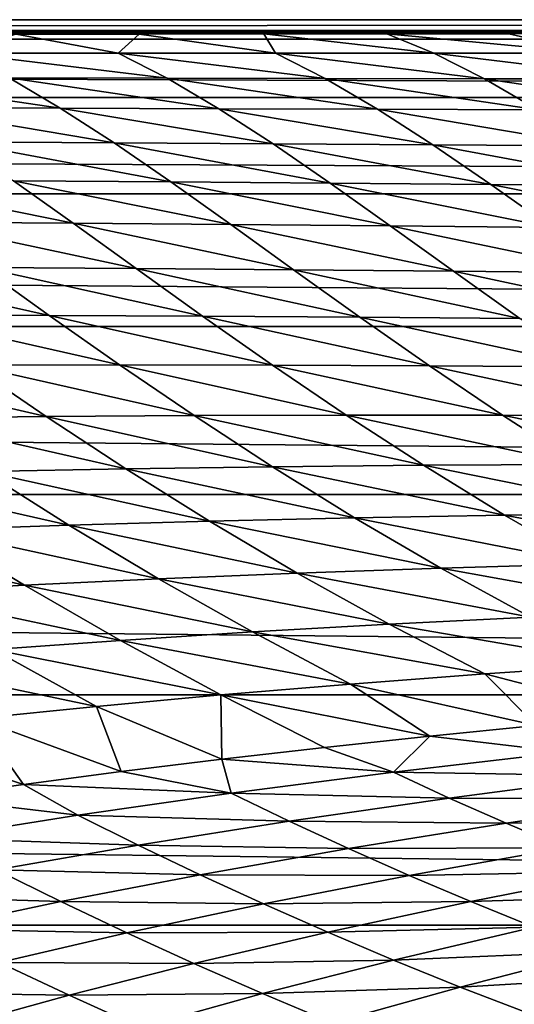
# Model space of a CAD drawing. Header units: metres. Extents: x -160 to 52, y -25 to 25.
# Tile 37 of 168: x -50.89 to -46.69, y 16.14 to 24.5. Entities that reach past the tile are written whole.
import ezdxf

# ---------------------------------------------------------------- set-up
doc = ezdxf.new("R2010")
doc.units = ezdxf.units.M
doc.layers.add('solid_509089_SW0001', color=7, linetype='CONTINUOUS')

msp = doc.modelspace()

# ---------------------------------------------------------------- linework, layer by layer
at = {"layer": 'solid_509089_SW0001'}
for points in [[(-159.199997, 24.5), (-2.2, 24.5), (-2.2, 24.334339, -2.844276)], [(-159.199997, 24.334339, -2.844276), (-159.199997, 24.5), (-2.2, 24.334339, -2.844276)], [(-159.199997, 24.334339, 2.844276), (-2.2, 24.5), (-159.199997, 24.5)], [(-33.600307, 24.421221, 1.963144), (-2.2, 24.5), (-159.199997, 24.334339, 2.844276)], [(-35.13702, 24.418377, 1.99821), (-33.600307, 24.421221, 1.963144), (-159.199997, 24.334339, 2.844276)], [(-36.553524, 24.413706, 2.054504), (-35.13702, 24.418377, 1.99821), (-159.199997, 24.334339, 2.844276)], [(-37.828999, 24.408001, 2.121211), (-36.553524, 24.413706, 2.054504), (-159.199997, 24.334339, 2.844276)], [(-38.81424, 24.403519, 2.172169), (-37.828999, 24.408001, 2.121211), (-159.199997, 24.334339, 2.844276)], [(-39.863876, 24.399248, 2.21962), (-38.81424, 24.403519, 2.172169), (-159.199997, 24.334339, 2.844276)], [(-39.863876, 24.399248, 2.21962), (-159.199997, 24.334339, 2.844276), (-68.788475, 24.380384, 2.418035)], [(-159.199997, 24.334339, -2.844276), (-2.2, 24.334339, -2.844276), (-2.2, 23.8396, -5.650089)], [(-159.199997, 23.8396, -5.650089), (-159.199997, 24.334339, -2.844276), (-2.2, 23.8396, -5.650089)], [(-68.788475, 24.380384, 2.418035), (-67.634056, 24.380947, 2.412347), (-39.863876, 24.399248, 2.21962)], [(-67.634056, 24.380947, 2.412347), (-40.978329, 24.395206, 2.263612), (-39.863876, 24.399248, 2.21962)], [(-40.978329, 24.395206, 2.263612), (-67.634056, 24.380947, 2.412347), (-66.469337, 24.38129, 2.40888)], [(-66.469337, 24.38129, 2.40888), (-42.162323, 24.391359, 2.304691), (-40.978329, 24.395206, 2.263612)], [(-66.469337, 24.38129, 2.40888), (-43.405468, 24.387836, 2.341664), (-42.162323, 24.391359, 2.304691)], [(-43.405468, 24.387836, 2.341664), (-66.469337, 24.38129, 2.40888), (-65.273857, 24.38134, 2.408376)], [(-65.273857, 24.38134, 2.408376), (-44.698708, 24.384804, 2.373052), (-43.405468, 24.387836, 2.341664)], [(-65.273857, 24.38134, 2.408376), (-45.709812, 24.382835, 2.393187), (-44.698708, 24.384804, 2.373052)], [(-65.273857, 24.38134, 2.408376), (-64.067574, 24.381147, 2.410315), (-45.709812, 24.382835, 2.393187)], [(-64.067574, 24.381147, 2.410315), (-46.741196, 24.38114, 2.410393), (-45.709812, 24.382835, 2.393187)], [(-64.067574, 24.381147, 2.410315), (-62.887447, 24.380833, 2.413495), (-46.741196, 24.38114, 2.410393)], [(-62.887447, 24.380833, 2.413495), (-61.761082, 24.380465, 2.417225), (-46.741196, 24.38114, 2.410393)], [(-61.761082, 24.380465, 2.417225), (-60.671024, 24.379948, 2.422432), (-46.741196, 24.38114, 2.410393)], [(-60.671024, 24.379948, 2.422432), (-47.775558, 24.379736, 2.42455), (-46.741196, 24.38114, 2.410393)], [(-60.671024, 24.379948, 2.422432), (-59.613617, 24.379368, 2.428248), (-47.775558, 24.379736, 2.42455)], [(-59.613617, 24.379368, 2.428248), (-58.588337, 24.378838, 2.433582), (-47.775558, 24.379736, 2.42455)], [(-58.588337, 24.378838, 2.433582), (-48.82164, 24.378666, 2.435285), (-47.775558, 24.379736, 2.42455)], [(-58.588337, 24.378838, 2.433582), (-57.606365, 24.378365, 2.438313), (-48.82164, 24.378666, 2.435285)], [(-57.606365, 24.378365, 2.438313), (-56.664341, 24.377905, 2.442891), (-48.82164, 24.378666, 2.435285)], [(-56.664341, 24.377905, 2.442891), (-49.879826, 24.377909, 2.442856), (-48.82164, 24.378666, 2.435285)], [(-56.664341, 24.377905, 2.442891), (-55.421799, 24.377415, 2.447788), (-49.879826, 24.377909, 2.442856)], [(-55.421799, 24.377415, 2.447788), (-50.924618, 24.37739, 2.448031), (-49.879826, 24.377909, 2.442856)], [(-51.39917, 24.216091, 3.785858), (-50.058891, 24.214943, 3.792883), (-50.924618, 24.37739, 2.448031)], [(-50.058891, 24.214943, 3.792883), (-49.879826, 24.377909, 2.442856), (-50.924618, 24.37739, 2.448031)], [(-50.058891, 24.214943, 3.792883), (-48.721241, 24.214392, 3.794929), (-49.879826, 24.377909, 2.442856)], [(-48.721241, 24.214392, 3.794929), (-48.82164, 24.378666, 2.435285), (-49.879826, 24.377909, 2.442856)], [(-47.37775, 24.214563, 3.791111), (-47.775558, 24.379736, 2.42455), (-48.82164, 24.378666, 2.435285)], [(-48.721241, 24.214392, 3.794929), (-47.37775, 24.214563, 3.791111), (-48.82164, 24.378666, 2.435285)], [(-46.022823, 24.21558, 3.780665), (-46.741196, 24.38114, 2.410393), (-47.775558, 24.379736, 2.42455)], [(-47.37775, 24.214563, 3.791111), (-46.022823, 24.21558, 3.780665), (-47.775558, 24.379736, 2.42455)], [(-46.022823, 24.21558, 3.780665), (-45.709812, 24.382835, 2.393187), (-46.741196, 24.38114, 2.410393)], [(-49.641766, 24.002222, 5.132066), (-50.058891, 24.214943, 3.792883), (-51.39917, 24.216091, 3.785858)], [(-49.641766, 24.002222, 5.132066), (-51.39917, 24.216091, 3.785858), (-50.984077, 24.005529, 5.119411)], [(-48.298843, 23.999485, 5.138595), (-48.721241, 24.214392, 3.794929), (-50.058891, 24.214943, 3.792883)], [(-48.298843, 23.999485, 5.138595), (-50.058891, 24.214943, 3.792883), (-49.641766, 24.002222, 5.132066)], [(-46.947189, 23.997501, 5.138013), (-47.37775, 24.214563, 3.791111), (-48.721241, 24.214392, 3.794929)], [(-46.947189, 23.997501, 5.138013), (-48.721241, 24.214392, 3.794929), (-48.298843, 23.999485, 5.138595)], [(-45.58173, 23.996437, 5.12954), (-46.022823, 24.21558, 3.780665), (-47.37775, 24.214563, 3.791111)], [(-45.58173, 23.996437, 5.12954), (-47.37775, 24.214563, 3.791111), (-46.947189, 23.997501, 5.138013)], [(-52.321854, 24.009209, 5.101727), (-51.886185, 23.755943, 6.445747), (-50.548607, 23.750086, 6.465451)], [(-50.984077, 24.005529, 5.119411), (-52.321854, 24.009209, 5.101727), (-50.548607, 23.750086, 6.465451)], [(-50.984077, 24.005529, 5.119411), (-50.548607, 23.750086, 6.465451), (-49.203556, 23.744312, 6.479096)], [(-49.641766, 24.002222, 5.132066), (-50.984077, 24.005529, 5.119411), (-49.203556, 23.744312, 6.479096)], [(-49.641766, 24.002222, 5.132066), (-49.203556, 23.744312, 6.479096), (-47.854359, 23.738892, 6.485368)], [(-48.298843, 23.999485, 5.138595), (-49.641766, 24.002222, 5.132066), (-47.854359, 23.738892, 6.485368)], [(-48.298843, 23.999485, 5.138595), (-47.854359, 23.738892, 6.485368), (-46.49324, 23.734058, 6.483205)], [(-46.947189, 23.997501, 5.138013), (-48.298843, 23.999485, 5.138595), (-46.49324, 23.734058, 6.483205)], [(-46.947189, 23.997501, 5.138013), (-46.49324, 23.734058, 6.483205), (-45.115669, 23.730019, 6.471827)], [(-45.58173, 23.996437, 5.12954), (-46.947189, 23.997501, 5.138013), (-45.115669, 23.730019, 6.471827)], [(-159.199997, 23.8396, -5.650089), (-2.2, 23.8396, -5.650089), (-2.2, 23.022469, -8.379494)], [(-159.199997, 23.022469, -8.379494), (-159.199997, 23.8396, -5.650089), (-2.2, 23.022469, -8.379494)], [(-51.886185, 23.755943, 6.445747), (-51.428509, 23.462191, 7.821219), (-50.090908, 23.454256, 7.839839)], [(-50.548607, 23.750086, 6.465451), (-51.886185, 23.755943, 6.445747), (-50.090908, 23.454256, 7.839839)], [(-50.548607, 23.750086, 6.465451), (-50.090908, 23.454256, 7.839839), (-48.742661, 23.445988, 7.851335)], [(-49.203556, 23.744312, 6.479096), (-50.548607, 23.750086, 6.465451), (-48.742661, 23.445988, 7.851335)], [(-49.203556, 23.744312, 6.479096), (-48.742661, 23.445988, 7.851335), (-47.386497, 23.437729, 7.854193)], [(-47.854359, 23.738892, 6.485368), (-49.203556, 23.744312, 6.479096), (-47.386497, 23.437729, 7.854193)], [(-47.854359, 23.738892, 6.485368), (-47.386497, 23.437729, 7.854193), (-46.015018, 23.429762, 7.847291)], [(-46.49324, 23.734058, 6.483205), (-47.854359, 23.738892, 6.485368), (-46.015018, 23.429762, 7.847291)], [(-51.428509, 23.462191, 7.821219), (-50.946754, 23.132477, 9.242537), (-49.609119, 23.122816, 9.258417)], [(-50.090908, 23.454256, 7.839839), (-51.428509, 23.462191, 7.821219), (-49.609119, 23.122816, 9.258417)], [(-50.090908, 23.454256, 7.839839), (-49.609119, 23.122816, 9.258417), (-48.2575, 23.112329, 9.266164)], [(-48.742661, 23.445988, 7.851335), (-50.090908, 23.454256, 7.839839), (-48.2575, 23.112329, 9.266164)], [(-48.742661, 23.445988, 7.851335), (-48.2575, 23.112329, 9.266164), (-46.894047, 23.101454, 9.264092)], [(-47.386497, 23.437729, 7.854193), (-48.742661, 23.445988, 7.851335), (-46.894047, 23.101454, 9.264092)], [(-47.386497, 23.437729, 7.854193), (-46.894047, 23.101454, 9.264092), (-45.511742, 23.090513, 9.251042)], [(-46.015018, 23.429762, 7.847291), (-47.386497, 23.437729, 7.854193), (-45.511742, 23.090513, 9.251042)], [(-52.260597, 23.140841, 9.220461), (-51.750488, 22.781076, 10.704161), (-50.439171, 22.77231, 10.723837)], [(-50.946754, 23.132477, 9.242537), (-52.260597, 23.140841, 9.220461), (-50.439171, 22.77231, 10.723837)], [(-50.946754, 23.132477, 9.242537), (-50.439171, 22.77231, 10.723837), (-49.101803, 22.76162, 10.736702)], [(-49.609119, 23.122816, 9.258417), (-50.946754, 23.132477, 9.242537), (-49.101803, 22.76162, 10.736702)], [(-49.609119, 23.122816, 9.258417), (-49.101803, 22.76162, 10.736702), (-47.747005, 22.749592, 10.740609)], [(-48.2575, 23.112329, 9.266164), (-49.609119, 23.122816, 9.258417), (-47.747005, 22.749592, 10.740609)], [(-48.2575, 23.112329, 9.266164), (-47.747005, 22.749592, 10.740609), (-46.376362, 22.736761, 10.733724)], [(-46.894047, 23.101454, 9.264092), (-48.2575, 23.112329, 9.266164), (-46.376362, 22.736761, 10.733724)], [(-46.894047, 23.101454, 9.264092), (-46.376362, 22.736761, 10.733724), (-44.983257, 22.723501, 10.71487)], [(-45.511742, 23.090513, 9.251042), (-46.894047, 23.101454, 9.264092), (-44.983257, 22.723501, 10.71487)], [(-159.199997, 23.022469, -8.379494), (-2.2, 23.022469, -8.379494), (-2.2, 21.893999, -10.99558)], [(-159.199997, 21.893999, -10.99558), (-159.199997, 23.022469, -8.379494), (-2.2, 21.893999, -10.99558)], [(-51.750488, 22.781076, 10.704161), (-51.212376, 22.395548, 12.26112), (-49.90427, 22.387447, 12.279193)], [(-50.439171, 22.77231, 10.723837), (-51.750488, 22.781076, 10.704161), (-49.90427, 22.387447, 12.279193)], [(-50.439171, 22.77231, 10.723837), (-49.90427, 22.387447, 12.279193), (-48.567799, 22.376797, 12.290114)], [(-49.101803, 22.76162, 10.736702), (-50.439171, 22.77231, 10.723837), (-48.567799, 22.376797, 12.290114)], [(-49.101803, 22.76162, 10.736702), (-48.567799, 22.376797, 12.290114), (-47.210415, 22.364321, 12.291554)], [(-47.747005, 22.749592, 10.740609), (-49.101803, 22.76162, 10.736702), (-47.210415, 22.364321, 12.291554)], [(-47.747005, 22.749592, 10.740609), (-47.210415, 22.364321, 12.291554), (-45.833145, 22.35066, 12.281559)], [(-46.376362, 22.736761, 10.733724), (-47.747005, 22.749592, 10.740609), (-45.833145, 22.35066, 12.281559)], [(-52.488594, 22.4006, 12.237821), (-51.91481, 21.992016, 13.880732), (-50.644485, 21.989683, 13.904281)], [(-51.212376, 22.395548, 12.26112), (-52.488594, 22.4006, 12.237821), (-50.644485, 21.989683, 13.904281)], [(-51.212376, 22.395548, 12.26112), (-50.644485, 21.989683, 13.904281), (-49.340546, 21.983643, 13.922697)], [(-49.90427, 22.387447, 12.279193), (-51.212376, 22.395548, 12.26112), (-49.340546, 21.983643, 13.922697)], [(-49.90427, 22.387447, 12.279193), (-49.340546, 21.983643, 13.922697), (-48.005936, 21.974474, 13.933991)], [(-48.567799, 22.376797, 12.290114), (-49.90427, 22.387447, 12.279193), (-48.005936, 21.974474, 13.933991)], [(-48.567799, 22.376797, 12.290114), (-48.005936, 21.974474, 13.933991), (-46.646961, 21.963057, 13.935682)], [(-47.210415, 22.364321, 12.291554), (-48.567799, 22.376797, 12.290114), (-46.646961, 21.963057, 13.935682)], [(-47.210415, 22.364321, 12.291554), (-46.646961, 21.963057, 13.935682), (-45.264084, 21.950151, 13.925727)], [(-45.833145, 22.35066, 12.281559), (-47.210415, 22.364321, 12.291554), (-45.264084, 21.950151, 13.925727)], [(-51.91481, 21.992016, 13.880732), (-51.308262, 21.566866, 15.619627), (-50.044979, 21.568911, 15.645967)], [(-50.644485, 21.989683, 13.904281), (-51.91481, 21.992016, 13.880732), (-50.044979, 21.568911, 15.645967)], [(-50.644485, 21.989683, 13.904281), (-50.044979, 21.568911, 15.645967), (-48.746422, 21.56666, 15.667699)], [(-49.340546, 21.983643, 13.922697), (-50.644485, 21.989683, 13.904281), (-48.746422, 21.56666, 15.667699)], [(-49.340546, 21.983643, 13.922697), (-48.746422, 21.56666, 15.667699), (-47.41497, 21.560789, 15.682801)], [(-48.005936, 21.974474, 13.933991), (-49.340546, 21.983643, 13.922697), (-47.41497, 21.560789, 15.682801)], [(-48.005936, 21.974474, 13.933991), (-47.41497, 21.560789, 15.682801), (-46.055775, 21.552347, 15.688675)], [(-46.646961, 21.963057, 13.935682), (-48.005936, 21.974474, 13.933991), (-46.055775, 21.552347, 15.688675)], [(-159.199997, 21.893999, -10.99558), (-2.2, 21.893999, -10.99558), (-2.2, 20.469452, -13.46297)], [(-159.199997, 20.469452, -13.46297), (-159.199997, 21.893999, -10.99558), (-2.2, 20.469452, -13.46297)], [(-51.308262, 21.566866, 15.619627), (-52.535679, 21.560114, 15.590235), (-50.667778, 21.130274, 17.463764)], [(-52.535679, 21.560114, 15.590235), (-51.885391, 21.116613, 17.42951), (-50.667778, 21.130274, 17.463764)], [(-50.044979, 21.568911, 15.645967), (-51.308262, 21.566866, 15.619627), (-49.412945, 21.138678, 17.495964)], [(-51.308262, 21.566866, 15.619627), (-50.667778, 21.130274, 17.463764), (-49.412945, 21.138678, 17.495964)], [(-50.044979, 21.568911, 15.645967), (-49.412945, 21.138678, 17.495964), (-48.121296, 21.142296, 17.524605)], [(-48.746422, 21.56666, 15.667699), (-50.044979, 21.568911, 15.645967), (-48.121296, 21.142296, 17.524605)], [(-48.746422, 21.56666, 15.667699), (-48.121296, 21.142296, 17.524605), (-46.794643, 21.141912, 17.547676)], [(-47.41497, 21.560789, 15.682801), (-48.746422, 21.56666, 15.667699), (-46.794643, 21.141912, 17.547676)], [(-47.41497, 21.560789, 15.682801), (-46.794643, 21.141912, 17.547676), (-45.437012, 21.138773, 17.5625)], [(-46.055775, 21.552347, 15.688675), (-47.41497, 21.560789, 15.682801), (-45.437012, 21.138773, 17.5625)], [(-50.667778, 21.130274, 17.463764), (-51.885391, 21.116613, 17.42951), (-49.992504, 20.687294, 19.421412)], [(-51.885391, 21.116613, 17.42951), (-51.198788, 20.664534, 19.379444), (-49.992504, 20.687294, 19.421412)], [(-49.412945, 21.138678, 17.495964), (-50.667778, 21.130274, 17.463764), (-48.747803, 20.704361, 19.462889)], [(-50.667778, 21.130274, 17.463764), (-49.992504, 20.687294, 19.421412), (-48.747803, 20.704361, 19.462889)], [(-48.121296, 21.142296, 17.524605), (-49.412945, 21.138678, 17.495964), (-47.464897, 20.716272, 19.502476)], [(-49.412945, 21.138678, 17.495964), (-48.747803, 20.704361, 19.462889), (-47.464897, 20.716272, 19.502476)], [(-48.121296, 21.142296, 17.524605), (-47.464897, 20.716272, 19.502476), (-46.145058, 20.723936, 19.538216)], [(-46.794643, 21.141912, 17.547676), (-48.121296, 21.142296, 17.524605), (-46.145058, 20.723936, 19.538216)], [(-46.794643, 21.141912, 17.547676), (-46.145058, 20.723936, 19.538216), (-44.791168, 20.728813, 19.567402)], [(-45.437012, 21.138773, 17.5625), (-46.794643, 21.141912, 17.547676), (-44.791168, 20.728813, 19.567402)], [(-51.198788, 20.664534, 19.379444), (-52.368324, 20.636221, 19.337368), (-50.475334, 20.208387, 21.446451)], [(-49.992504, 20.687294, 19.421412), (-51.198788, 20.664534, 19.379444), (-49.282158, 20.242722, 21.498997)], [(-51.198788, 20.664534, 19.379444), (-50.475334, 20.208387, 21.446451), (-49.282158, 20.242722, 21.498997)], [(-48.747803, 20.704361, 19.462889), (-49.992504, 20.687294, 19.421412), (-48.049553, 20.271049, 21.553246)], [(-49.992504, 20.687294, 19.421412), (-49.282158, 20.242722, 21.498997), (-48.049553, 20.271049, 21.553246)], [(-47.464897, 20.716272, 19.502476), (-48.747803, 20.704361, 19.462889), (-46.777546, 20.293987, 21.607941)], [(-48.747803, 20.704361, 19.462889), (-48.049553, 20.271049, 21.553246), (-46.777546, 20.293987, 21.607941)], [(-46.145058, 20.723936, 19.538216), (-47.464897, 20.716272, 19.502476), (-45.466877, 20.312578, 21.661232)], [(-47.464897, 20.716272, 19.502476), (-46.777546, 20.293987, 21.607941), (-45.466877, 20.312578, 21.661232)], [(-52.368324, 20.636221, 19.337368), (-51.630306, 20.168222, 21.39576), (-50.475334, 20.208387, 21.446451)], [(-159.199997, 20.469452, -13.46297), (-2.2, 20.469452, -13.46297), (-2.2, 18.768089, -15.748297)], [(-159.199997, 18.768089, -15.748297), (-159.199997, 20.469452, -13.46297), (-2.2, 18.768089, -15.748297)], [(-49.282158, 20.242722, 21.498997), (-50.475334, 20.208387, 21.446451), (-48.536709, 19.801207, 23.701908)], [(-48.049553, 20.271049, 21.553246), (-49.282158, 20.242722, 21.498997), (-47.318439, 19.84366, 23.772247)], [(-49.282158, 20.242722, 21.498997), (-48.536709, 19.801207, 23.701908), (-47.318439, 19.84366, 23.772247)], [(-46.777546, 20.293987, 21.607941), (-48.049553, 20.271049, 21.553246), (-46.059799, 19.880629, 23.84609)], [(-48.049553, 20.271049, 21.553246), (-47.318439, 19.84366, 23.772247), (-46.059799, 19.880629, 23.84609)], [(-45.466877, 20.312578, 21.661232), (-46.777546, 20.293987, 21.607941), (-44.760994, 19.913305, 23.921747)], [(-46.777546, 20.293987, 21.607941), (-46.059799, 19.880629, 23.84609), (-44.760994, 19.913305, 23.921747)], [(-51.630306, 20.168222, 21.39576), (-52.748447, 20.122473, 21.347097), (-50.853363, 19.697975, 23.574749)], [(-50.475334, 20.208387, 21.446451), (-51.630306, 20.168222, 21.39576), (-49.71476, 19.752575, 23.636116)], [(-51.630306, 20.168222, 21.39576), (-50.853363, 19.697975, 23.574749), (-49.71476, 19.752575, 23.636116)], [(-50.475334, 20.208387, 21.446451), (-49.71476, 19.752575, 23.636116), (-48.536709, 19.801207, 23.701908)], [(-52.748447, 20.122473, 21.347097), (-51.953453, 19.637693, 23.51771), (-50.853363, 19.697975, 23.574749)], [(-47.318439, 19.84366, 23.772247), (-48.536709, 19.801207, 23.701908), (-46.555649, 19.426691, 26.122114)], [(-46.059799, 19.880629, 23.84609), (-47.318439, 19.84366, 23.772247), (-45.313141, 19.480865, 26.218361)], [(-47.318439, 19.84366, 23.772247), (-46.555649, 19.426691, 26.122114), (-45.313141, 19.480865, 26.218361)], [(-49.71476, 19.752575, 23.636116), (-50.853363, 19.697975, 23.574749), (-48.917725, 19.301273, 25.952291)], [(-48.536709, 19.801207, 23.701908), (-49.71476, 19.752575, 23.636116), (-47.757072, 19.367086, 26.033165)], [(-49.71476, 19.752575, 23.636116), (-48.917725, 19.301273, 25.952291), (-47.757072, 19.367086, 26.033165)], [(-48.536709, 19.801207, 23.701908), (-47.757072, 19.367086, 26.033165), (-46.555649, 19.426691, 26.122114)], [(-50.853363, 19.697975, 23.574749), (-51.953453, 19.637693, 23.51771), (-50.037933, 19.229504, 25.879025)], [(-50.853363, 19.697975, 23.574749), (-50.037933, 19.229504, 25.879025), (-48.917725, 19.301273, 25.952291)], [(-51.953453, 19.637693, 23.51771), (-51.118187, 19.152121, 25.812933), (-50.037933, 19.229504, 25.879025)], [(-46.555649, 19.426691, 26.122114), (-47.757072, 19.367086, 26.033165), (-45.762299, 19.024414, 28.603434)], [(-47.757072, 19.367086, 26.033165), (-48.917725, 19.301273, 25.952291), (-46.944107, 18.944517, 28.494427)], [(-47.757072, 19.367086, 26.033165), (-46.944107, 18.944517, 28.494427), (-45.762299, 19.024414, 28.603434)], [(-50.037933, 19.229504, 25.879025), (-51.118187, 19.152121, 25.812933), (-49.184433, 18.766758, 28.312372)], [(-48.917725, 19.301273, 25.952291), (-50.037933, 19.229504, 25.879025), (-48.084858, 18.85853, 28.397699)], [(-50.037933, 19.229504, 25.879025), (-49.184433, 18.766758, 28.312372), (-48.084858, 18.85853, 28.397699)], [(-48.917725, 19.301273, 25.952291), (-48.084858, 18.85853, 28.397699), (-46.944107, 18.944517, 28.494427)], [(-51.118187, 19.152121, 25.812933), (-52.159336, 19.069336, 25.754049), (-50.242874, 18.669607, 28.2376)], [(-51.118187, 19.152121, 25.812933), (-50.242874, 18.669607, 28.2376), (-49.184433, 18.766758, 28.312372)], [(-52.159336, 19.069336, 25.754049), (-51.260822, 18.567329, 28.173046), (-50.242874, 18.669607, 28.2376)], [(-45.762299, 19.024414, 28.603434), (-46.944107, 18.944517, 28.494427), (-45.586739, 18.591022, 31.101194)], [(-46.944107, 18.944517, 28.494427), (-48.084858, 18.85853, 28.397699), (-46.507271, 18.505894, 31.003559)], [(-46.944107, 18.944517, 28.494427), (-46.507271, 18.505894, 31.003559), (-45.586739, 18.591022, 31.101194)], [(-48.084858, 18.85853, 28.397699), (-49.184433, 18.766758, 28.312372), (-47.41246, 18.415798, 30.91573)], [(-48.084858, 18.85853, 28.397699), (-47.41246, 18.415798, 30.91573), (-46.507271, 18.505894, 31.003559)], [(-159.199997, 18.768089, -15.748297), (-2.2, 18.768089, -15.748297), (-2.2, 16.81292, -17.820654)], [(-159.199997, 16.81292, -17.820654), (-159.199997, 18.768089, -15.748297), (-2.2, 16.81292, -17.820654)], [(-49.184433, 18.766758, 28.312372), (-50.242874, 18.669607, 28.2376), (-49.178631, 18.220406, 30.767273)], [(-49.184433, 18.766758, 28.312372), (-48.304279, 18.320505, 30.836985), (-47.41246, 18.415798, 30.91573)], [(-49.184433, 18.766758, 28.312372), (-49.178631, 18.220406, 30.767273), (-48.304279, 18.320505, 30.836985)], [(-50.242874, 18.669607, 28.2376), (-51.260822, 18.567329, 28.173046), (-50.030651, 18.116041, 30.706797)], [(-50.242874, 18.669607, 28.2376), (-50.030651, 18.116041, 30.706797), (-49.178631, 18.220406, 30.767273)], [(-51.260822, 18.567329, 28.173046), (-52.238995, 18.460157, 28.118446), (-50.862637, 18.007132, 30.655214)], [(-51.260822, 18.567329, 28.173046), (-50.862637, 18.007132, 30.655214), (-50.030651, 18.116041, 30.706797)], [(-46.26405, 18.280128, 32.342598), (-46.507271, 18.505894, 31.003559), (-47.41246, 18.415798, 30.91573)], [(-52.238995, 18.460157, 28.118446), (-51.666546, 17.894798, 30.612768), (-50.862637, 18.007132, 30.655214)], [(-47.72007, 18.110432, 32.200985), (-47.41246, 18.415798, 30.91573), (-48.304279, 18.320505, 30.836985)], [(-46.26405, 18.280128, 32.342598), (-47.41246, 18.415798, 30.91573), (-47.72007, 18.110432, 32.200985)], [(-47.72007, 18.110432, 32.200985), (-48.304279, 18.320505, 30.836985), (-49.178631, 18.220406, 30.767273)], [(-46.26405, 18.280128, 32.342598), (-47.72007, 18.110432, 32.200985), (-45.809265, 18.079197, 33.743374)], [(-49.098694, 17.931879, 32.089569), (-49.178631, 18.220406, 30.767273), (-50.030651, 18.116041, 30.706797)], [(-47.72007, 18.110432, 32.200985), (-49.178631, 18.220406, 30.767273), (-49.098694, 17.931879, 32.089569)], [(-49.098694, 17.931879, 32.089569), (-50.030651, 18.116041, 30.706797), (-50.862637, 18.007132, 30.655214)], [(-47.72007, 18.110432, 32.200985), (-49.098694, 17.931879, 32.089569), (-47.246296, 17.891333, 33.599972)], [(-47.72007, 18.110432, 32.200985), (-47.246296, 17.891333, 33.599972), (-45.809265, 18.079197, 33.743374)], [(-45.809265, 18.079197, 33.743374), (-47.246296, 17.891333, 33.599972), (-45.346149, 17.884033, 35.184986)], [(-50.400558, 17.745384, 32.005688), (-50.862637, 18.007132, 30.655214), (-51.666546, 17.894798, 30.612768)], [(-49.098694, 17.931879, 32.089569), (-50.862637, 18.007132, 30.655214), (-50.400558, 17.745384, 32.005688)], [(-50.400558, 17.745384, 32.005688), (-51.666546, 17.894798, 30.612768), (-51.626801, 17.551769, 31.946993)], [(-49.098694, 17.931879, 32.089569), (-50.400558, 17.745384, 32.005688), (-48.605438, 17.69491, 33.489815)], [(-49.098694, 17.931879, 32.089569), (-48.605438, 17.69491, 33.489815), (-47.246296, 17.891333, 33.599972)], [(-47.246296, 17.891333, 33.599972), (-48.605438, 17.69491, 33.489815), (-46.762871, 17.677233, 35.043514)], [(-47.246296, 17.891333, 33.599972), (-46.762871, 17.677233, 35.043514), (-45.346149, 17.884033, 35.184986)], [(-45.346149, 17.884033, 35.184986), (-46.762871, 17.677233, 35.043514), (-44.874786, 17.695002, 36.668167)], [(-50.400558, 17.745384, 32.005688), (-51.626801, 17.551769, 31.946993), (-49.887081, 17.491009, 33.409649)], [(-50.400558, 17.745384, 32.005688), (-49.887081, 17.491009, 33.409649), (-48.605438, 17.69491, 33.489815)], [(-48.605438, 17.69491, 33.489815), (-49.887081, 17.491009, 33.409649), (-48.101315, 17.462097, 34.937801)], [(-48.605438, 17.69491, 33.489815), (-48.101315, 17.462097, 34.937801), (-46.762871, 17.677233, 35.043514)], [(-46.762871, 17.677233, 35.043514), (-48.101315, 17.462097, 34.937801), (-46.270061, 17.468672, 36.5322)], [(-46.762871, 17.677233, 35.043514), (-46.270061, 17.468672, 36.5322), (-44.874786, 17.695002, 36.668167)], [(-51.626801, 17.551769, 31.946993), (-51.092194, 17.2806, 33.356544), (-49.887081, 17.491009, 33.409649)], [(-49.887081, 17.491009, 33.409649), (-51.092194, 17.2806, 33.356544), (-49.36166, 17.239906, 34.864033)], [(-49.887081, 17.491009, 33.409649), (-49.36166, 17.239906, 34.864033), (-48.101315, 17.462097, 34.937801)], [(-48.101315, 17.462097, 34.937801), (-49.36166, 17.239906, 34.864033), (-47.586781, 17.234152, 36.43399)], [(-48.101315, 17.462097, 34.937801), (-47.586781, 17.234152, 36.43399), (-46.270061, 17.468672, 36.5322)], [(-46.270061, 17.468672, 36.5322), (-47.586781, 17.234152, 36.43399), (-45.768082, 17.266203, 38.066727)], [(-51.092194, 17.2806, 33.356544), (-52.221992, 17.06439, 33.327763), (-50.544716, 17.011829, 34.818722)], [(-51.092194, 17.2806, 33.356544), (-50.544716, 17.011829, 34.818722), (-49.36166, 17.239906, 34.864033)], [(-49.36166, 17.239906, 34.864033), (-50.544716, 17.011829, 34.818722), (-48.824928, 16.992966, 36.369186)], [(-49.36166, 17.239906, 34.864033), (-48.824928, 16.992966, 36.369186), (-47.586781, 17.234152, 36.43399)], [(-47.586781, 17.234152, 36.43399), (-48.824928, 16.992966, 36.369186), (-47.062225, 17.011816, 37.978958)], [(-47.586781, 17.234152, 36.43399), (-47.062225, 17.011816, 37.978958), (-45.768082, 17.266203, 38.066727)], [(-45.768082, 17.266203, 38.066727), (-47.062225, 17.011816, 37.978958), (-45.257175, 17.070398, 39.647724)], [(-52.221992, 17.06439, 33.327763), (-51.651585, 16.778763, 34.798584), (-50.544716, 17.011829, 34.818722)], [(-47.062225, 17.011816, 37.978958), (-46.528072, 16.795847, 39.573212), (-45.257175, 17.070398, 39.647724)], [(-50.544716, 17.011829, 34.818722), (-51.651585, 16.778763, 34.798584), (-49.985172, 16.746511, 36.333782)], [(-50.544716, 17.011829, 34.818722), (-49.985172, 16.746511, 36.333782), (-48.824928, 16.992966, 36.369186)], [(-48.824928, 16.992966, 36.369186), (-49.985172, 16.746511, 36.333782), (-48.277451, 16.751106, 37.925594)], [(-48.824928, 16.992966, 36.369186), (-48.277451, 16.751106, 37.925594), (-47.062225, 17.011816, 37.978958)], [(-47.062225, 17.011816, 37.978958), (-48.277451, 16.751106, 37.925594), (-46.528072, 16.795847, 39.573212)], [(-159.199997, 16.81292, -17.820654), (-2.2, 16.81292, -17.820654), (-2.2, 14.630385, -19.652018)], [(-159.199997, 14.630385, -19.652018), (-159.199997, 16.81292, -17.820654), (-2.2, 14.630385, -19.652018)], [(-51.651585, 16.778763, 34.798584), (-51.068527, 16.49592, 36.323959), (-49.985172, 16.746511, 36.333782)], [(-49.985172, 16.746511, 36.333782), (-51.068527, 16.49592, 36.323959), (-49.414299, 16.485743, 37.902115)], [(-49.985172, 16.746511, 36.333782), (-49.414299, 16.485743, 37.902115), (-48.277451, 16.751106, 37.925594)], [(-48.277451, 16.751106, 37.925594), (-49.414299, 16.485743, 37.902115), (-47.719826, 16.515276, 39.533634)], [(-48.277451, 16.751106, 37.925594), (-47.719826, 16.515276, 39.533634), (-46.528072, 16.795847, 39.573212)], [(-46.528072, 16.795847, 39.573212), (-47.719826, 16.515276, 39.533634), (-45.984669, 16.587061, 41.21743)], [(-47.719826, 16.515276, 39.533634), (-47.152603, 16.286482, 41.193806), (-45.984669, 16.587061, 41.21743)], [(-45.984669, 16.587061, 41.21743), (-47.152603, 16.286482, 41.193806), (-45.432312, 16.386326, 42.912457)], [(-51.068527, 16.49592, 36.323959), (-52.076954, 16.241533, 36.336491), (-50.473705, 16.217113, 37.904221)], [(-51.068527, 16.49592, 36.323959), (-50.473705, 16.217113, 37.904221), (-49.414299, 16.485743, 37.902115)], [(-49.414299, 16.485743, 37.902115), (-50.473705, 16.217113, 37.904221), (-48.83287, 16.230642, 39.52401)], [(-49.414299, 16.485743, 37.902115), (-48.83287, 16.230642, 39.52401), (-47.719826, 16.515276, 39.533634)], [(-47.719826, 16.515276, 39.533634), (-48.83287, 16.230642, 39.52401), (-47.152603, 16.286482, 41.193806)], [(-47.152603, 16.286482, 41.193806), (-46.576286, 16.065796, 42.906693), (-45.432312, 16.386326, 42.912457)], [(-52.076954, 16.241533, 36.336491), (-51.457661, 15.945823, 37.928207), (-50.473705, 16.217113, 37.904221)], [(-50.473705, 16.217113, 37.904221), (-49.868057, 15.943624, 39.539574), (-48.83287, 16.230642, 39.52401)], [(-48.83287, 16.230642, 39.52401), (-49.868057, 15.943624, 39.539574), (-48.241623, 15.982401, 41.199791)], [(-48.83287, 16.230642, 39.52401), (-48.241623, 15.982401, 41.199791), (-47.152603, 16.286482, 41.193806)], [(-47.152603, 16.286482, 41.193806), (-48.241623, 15.982401, 41.199791), (-46.576286, 16.065796, 42.906693)], [(-50.473705, 16.217113, 37.904221), (-51.457661, 15.945823, 37.928207), (-49.868057, 15.943624, 39.539574)]]:
    msp.add_3dface(points, dxfattribs=at)

doc.saveas('drawing.dxf')
